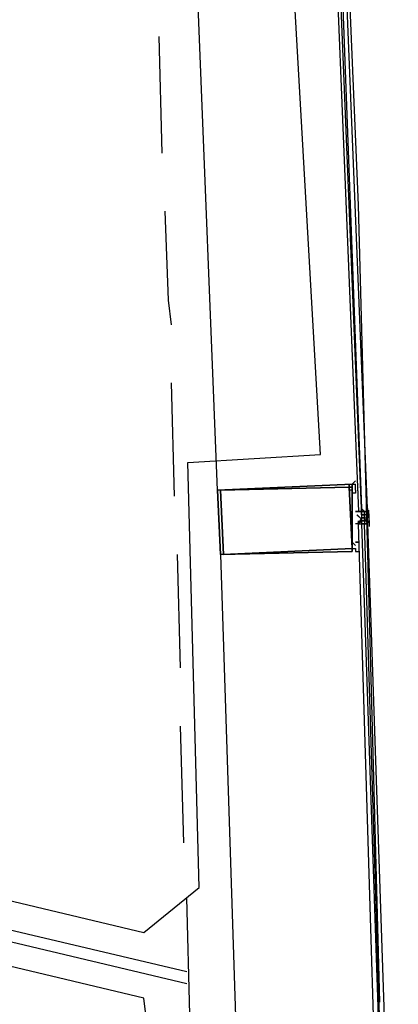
# Model space of a CAD drawing. Header units: feet. Extents: x -79 to 198, y -22 to 181.
# Tile 173 of 203: x 136.74 to 138.39, y 108.7 to 112.98. Entities that reach past the tile are written whole.
import ezdxf

# ---------------------------------------------------------------- set-up
doc = ezdxf.new("R2010")
doc.units = ezdxf.units.FT
for name, color, linetype in [('A-AREA-COMUN', 252, 'CONTINUOUS'), ('A-AREA-UNIDAD', 30, 'CONTINUOUS'), ('A-LINEA', 7, 'CONTINUOUS')]:
    doc.layers.add(name, color=color, linetype=linetype)

msp = doc.modelspace()

# ---------------------------------------------------------------- linework, layer by layer
at = {"layer": 'A-AREA-COMUN'}
msp.add_lwpolyline([(135.168, 97.7778), (136.32, 99.5378), (136.32, 100.0889), (136.64, 100.1778), (137.632, 102.8978), (138.16, 106.4889), (137.568, 106.5778), (137.568, 108.0533), (137.36, 108.0889), (137.28, 108.7289), (136.08, 109.0133), (135.392, 106.2044), (134.4, 106.1689), (121.52, 109.2089), (119.808, 101.9378), (114.24, 102.0089)], dxfattribs=at)
at = {"layer": 'A-AREA-UNIDAD'}
msp.add_lwpolyline([(114.688, 102.2578), (119.6, 102.1689), (119.712, 103.4844), (121.888, 112.4444), (123.04, 112.4089), (137.28, 109.0133), (137.52, 109.2089), (137.472, 111.0578), (138.048, 111.0933), (137.36, 123.1644), (136.128, 134.3822)], dxfattribs=at)
at = {"layer": 'A-LINEA'}
for p, q in [((137.6, 110.9378), (137.4533, 114.6444)), ((137.36, 112.4044), (137.3467, 112.9111)), ((122.0133, 112.4978), (137.4667, 108.8444)), ((137.4667, 108.7911), (122.0533, 112.4444)), ((137.4133, 110.9111), (137.4, 111.4044)), ((138.2, 110.9511), (138.2, 110.9644)), ((138.2, 110.9511), (138.2, 110.9644)), ((138.2, 110.9378), (138.2, 110.9511)), ((138.2, 110.9378), (138.2, 110.9511)), ((138.2133, 110.9644), (138.2133, 110.9644)), ((138.2133, 110.9644), (138.2133, 110.9644)), ((138.2133, 110.9511), (138.2133, 110.9511)), ((138.2133, 110.9511), (138.2133, 110.9511)), ((138.2133, 110.9378), (138.2133, 110.9378)), ((138.2133, 110.9378), (138.2133, 110.9378)), ((138.2, 110.8444), (138.2, 110.8444)), ((138.2, 110.8444), (138.2, 110.8444)), ((138.2133, 110.8444), (138.2133, 110.8444)), ((138.2133, 110.8444), (138.2133, 110.8444)), ((138.2133, 110.8444), (138.2133, 110.8444)), ((138.2133, 110.8444), (138.2267, 110.8444)), ((138.2133, 110.8444), (138.2133, 110.8444)), ((138.2133, 110.8444), (138.2133, 110.8444)), ((138.2133, 110.8444), (138.2133, 110.8444)), ((138.2133, 110.8444), (138.2133, 110.8444)), ((138.2133, 110.8444), (138.2133, 110.8444)), ((138.2133, 110.8444), (138.2133, 110.8444)), ((138.2133, 110.8444), (138.2267, 110.8444)), ((138.2133, 110.8444), (138.2267, 110.8444)), ((138.2133, 110.8444), (138.2133, 110.8444)), ((138.2133, 110.8444), (138.2133, 110.8444)), ((138.2133, 110.8444), (138.2133, 110.8444)), ((138.2133, 110.8444), (138.2133, 110.8444)), ((138.2133, 110.8444), (138.2133, 110.8444)), ((138.2133, 110.8444), (138.2133, 110.8444)), ((138.2133, 110.8444), (138.2133, 110.8444)), ((138.2133, 110.8444), (138.2133, 110.8444)), ((138.2267, 110.8578), (138.2267, 110.8444)), ((138.2267, 110.8444), (138.2267, 110.8444)), ((138.2267, 110.8444), (138.2267, 110.8444)), ((138.2267, 110.8444), (138.2267, 110.8444)), ((138.2267, 110.8444), (138.2267, 110.8444)), ((138.2267, 110.8444), (138.24, 110.8444)), ((138.2267, 110.8444), (138.2267, 110.8311)), ((138.2267, 110.8444), (138.2267, 110.8444)), ((138.2267, 110.8444), (138.2267, 110.8444)), ((138.2267, 110.8444), (138.2267, 110.8444)), ((138.2267, 110.8444), (138.2267, 110.8444)), ((138.2267, 110.8444), (138.2267, 110.8444)), ((138.2267, 110.8444), (138.2267, 110.8444)), ((138.2267, 110.8444), (138.2267, 110.8444)), ((138.2267, 110.8444), (138.2267, 110.8444)), ((138.2267, 110.8444), (138.2267, 110.8444)), ((138.24, 110.8444), (138.2267, 110.8444)), ((138.2267, 110.8444), (138.2267, 110.8444)), ((138.2267, 110.8444), (138.2267, 110.8444)), ((138.2267, 110.8444), (138.2267, 110.8444)), ((138.24, 110.8444), (138.2267, 110.8444)), ((138.2267, 110.8444), (138.2267, 110.8444)), ((138.2267, 110.8444), (138.2267, 110.8444)), ((138.2267, 110.8444), (138.2267, 110.8444)), ((138.2267, 110.8444), (138.2267, 110.8311)), ((138.2267, 110.8444), (138.2267, 110.8444)), ((138.2267, 110.8311), (138.2267, 110.8444)), ((138.2267, 110.8444), (138.2267, 110.8444)), ((138.2267, 110.8444), (138.2267, 110.8444)), ((138.2267, 110.8444), (138.2267, 110.8444)), ((138.2267, 110.8444), (138.2267, 110.8444)), ((138.2267, 110.8444), (138.2267, 110.8444)), ((138.2267, 110.8444), (138.2267, 110.8444)), ((138.2267, 110.8444), (138.2267, 110.8444)), ((138.2267, 110.8444), (138.2267, 110.8444)), ((138.2267, 110.8444), (138.2267, 110.8444)), ((138.2267, 110.8444), (138.2267, 110.8444)), ((138.2267, 110.8444), (138.2267, 110.8444)), ((138.2267, 110.8444), (138.2267, 110.8444)), ((138.2267, 110.8444), (138.2267, 110.8444)), ((138.24, 110.8444), (138.24, 110.8444)), ((138.24, 110.8444), (138.24, 110.8444)), ((138.24, 110.8444), (138.24, 110.8444)), ((138.24, 110.8444), (138.24, 110.8444)), ((138.24, 110.8444), (138.24, 110.8444)), ((138.24, 110.8444), (138.24, 110.8444)), ((138.24, 110.8444), (138.24, 110.8444)), ((138.24, 110.8444), (138.24, 110.8444)), ((138.24, 110.8444), (138.24, 110.8311)), ((138.24, 110.8444), (138.24, 110.8444)), ((138.24, 110.8444), (138.24, 110.8444)), ((138.24, 110.8444), (138.24, 110.8311)), ((138.24, 110.8444), (138.24, 110.8444)), ((138.24, 110.8444), (138.24, 110.8444)), ((138.24, 110.8444), (138.24, 110.8444)), ((138.24, 110.8444), (138.24, 110.8444)), ((138.24, 110.8444), (138.24, 110.8444)), ((138.24, 110.8444), (138.24, 110.8311)), ((138.24, 110.8444), (138.24, 110.8444)), ((138.24, 110.8444), (138.24, 110.8444)), ((138.24, 110.8444), (138.24, 110.8444)), ((138.24, 110.8444), (138.24, 110.8444)), ((138.24, 110.8444), (138.2533, 110.8444)), ((138.24, 110.8444), (138.24, 110.8444)), ((138.24, 110.8444), (138.24, 110.8444)), ((138.24, 110.8444), (138.24, 110.8444)), ((138.24, 110.8444), (138.24, 110.8444)), ((138.24, 110.8444), (138.24, 110.8444)), ((138.24, 110.8444), (138.24, 110.8444)), ((138.24, 110.8444), (138.24, 110.8444)), ((138.24, 110.8444), (138.24, 110.8444)), ((138.24, 110.8444), (138.24, 110.8444)), ((138.24, 110.8444), (138.24, 110.8444)), ((138.24, 110.8444), (138.24, 110.8444)), ((138.24, 110.8444), (138.24, 110.8444)), ((138.24, 110.8444), (138.24, 110.8444)), ((138.24, 110.8444), (138.24, 110.8444)), ((138.24, 110.8444), (138.24, 110.8444)), ((138.24, 110.8444), (138.24, 110.8444)), ((138.24, 110.8444), (138.24, 110.8444)), ((138.24, 110.8444), (138.24, 110.8444)), ((138.24, 110.8444), (138.24, 110.8444)), ((138.24, 110.8444), (138.24, 110.8444)), ((138.24, 110.8444), (138.24, 110.8444)), ((138.24, 110.8444), (138.24, 110.8444)), ((138.24, 110.8444), (138.24, 110.8444)), ((138.24, 110.8444), (138.24, 110.8444)), ((138.24, 110.8311), (138.24, 110.8444)), ((138.24, 110.8444), (138.24, 110.8444)), ((138.2533, 110.8444), (138.24, 110.8444)), ((138.24, 110.8444), (138.24, 110.8444)), ((138.2533, 110.8444), (138.24, 110.8444)), ((138.24, 110.8444), (138.24, 110.8444)), ((138.2533, 110.8444), (138.2533, 110.8444)), ((138.2533, 110.8444), (138.2533, 110.8444)), ((138.2533, 110.8444), (138.2533, 110.8444)), ((138.2533, 110.8444), (138.2533, 110.8444)), ((138.2533, 110.8444), (138.2533, 110.8444)), ((138.2533, 110.8444), (138.2533, 110.8444)), ((138.2533, 110.8444), (138.2533, 110.8444)), ((138.2533, 110.8444), (138.2533, 110.8444)), ((138.2533, 110.8311), (138.2533, 110.8444)), ((138.2533, 110.8444), (138.2533, 110.8444)), ((138.2533, 110.8444), (138.2533, 110.8444)), ((138.2533, 110.8444), (138.2533, 110.8444)), ((138.2533, 110.8444), (138.2533, 110.8444)), ((138.2533, 110.8444), (138.2533, 110.8444)), ((138.2533, 110.8444), (138.2533, 110.8444)), ((138.2533, 110.8444), (138.2533, 110.8311)), ((138.2533, 110.8444), (138.2533, 110.8444)), ((138.2533, 110.8444), (138.2533, 110.8444)), ((138.2533, 110.8444), (138.2533, 110.8444)), ((138.2572, 110.8502), (138.2595, 110.7922)), ((138.2133, 110.8044), (138.2133, 110.8044)), ((138.2133, 110.8044), (138.2133, 110.8044)), ((138.2133, 110.7911), (138.2133, 110.8044)), ((138.2133, 110.7911), (138.2133, 110.8044)), ((138.2267, 110.8311), (138.2267, 110.8311)), ((138.2267, 110.8311), (138.2267, 110.8178)), ((138.2267, 110.8311), (138.2267, 110.8311)), ((138.2267, 110.8311), (138.2267, 110.8311)), ((138.2267, 110.8311), (138.2267, 110.8311)), ((138.2267, 110.8311), (138.2267, 110.8311)), ((138.2267, 110.8311), (138.2267, 110.8311)), ((138.2267, 110.8311), (138.2267, 110.8311)), ((138.2267, 110.8311), (138.2267, 110.8311)), ((138.2267, 110.8311), (138.2267, 110.8311)), ((138.2267, 110.8311), (138.24, 110.8311)), ((138.2267, 110.8311), (138.2267, 110.8311)), ((138.2267, 110.8311), (138.2267, 110.8311)), ((138.2267, 110.8311), (138.2267, 110.8311)), ((138.2267, 110.8311), (138.2267, 110.8311)), ((138.2267, 110.8311), (138.2267, 110.8311)), ((138.2267, 110.8311), (138.2267, 110.8311)), ((138.2267, 110.8311), (138.2267, 110.8311)), ((138.2267, 110.8311), (138.2267, 110.8311)), ((138.2267, 110.8311), (138.2267, 110.8311)), ((138.2267, 110.8311), (138.2267, 110.8311)), ((138.2267, 110.8311), (138.2267, 110.8311)), ((138.2267, 110.8311), (138.2267, 110.8311)), ((138.2267, 110.8311), (138.2267, 110.8311)), ((138.2267, 110.8311), (138.24, 110.8311)), ((138.2267, 110.8311), (138.2267, 110.8311)), ((138.2267, 110.8311), (138.2267, 110.8311)), ((138.2267, 110.8311), (138.2267, 110.8311)), ((138.2267, 110.8311), (138.2267, 110.8311)), ((138.2267, 110.8311), (138.2267, 110.8311)), ((138.2267, 110.8311), (138.2267, 110.8311)), ((138.2267, 110.8311), (138.2267, 110.8311)), ((138.2267, 110.8311), (138.2267, 110.8311)), ((138.2267, 110.8311), (138.2267, 110.8311)), ((138.2267, 110.8311), (138.2267, 110.8311)), ((138.2267, 110.8311), (138.2267, 110.8311)), ((138.2267, 110.8311), (138.2267, 110.8311)), ((138.2267, 110.8311), (138.2267, 110.8311)), ((138.24, 110.8311), (138.2267, 110.8311)), ((138.2267, 110.8311), (138.2267, 110.8311)), ((138.2267, 110.8311), (138.2267, 110.8311)), ((138.24, 110.8311), (138.2267, 110.8311)), ((138.2267, 110.8311), (138.2267, 110.8311)), ((138.2267, 110.8311), (138.2267, 110.8311)), ((138.2267, 110.8311), (138.2267, 110.8311)), ((138.2267, 110.8311), (138.2267, 110.8311)), ((138.2267, 110.8178), (138.2267, 110.8178)), ((138.2267, 110.8178), (138.2267, 110.8178)), ((138.2267, 110.8178), (138.2267, 110.8178)), ((138.2267, 110.8178), (138.2267, 110.8178)), ((138.2267, 110.8178), (138.2267, 110.8178)), ((138.2267, 110.8178), (138.2267, 110.8044)), ((138.2267, 110.8178), (138.2267, 110.8178)), ((138.2267, 110.8178), (138.2267, 110.8178)), ((138.2267, 110.8178), (138.2267, 110.8178)), ((138.2267, 110.8178), (138.2267, 110.8178)), ((138.2267, 110.8178), (138.2267, 110.8178)), ((138.2267, 110.8178), (138.2267, 110.8178)), ((138.2267, 110.8178), (138.24, 110.8178)), ((138.2267, 110.8178), (138.2267, 110.8178)), ((138.2267, 110.8178), (138.24, 110.8178)), ((138.24, 110.8178), (138.2267, 110.8178)), ((138.2267, 110.8044), (138.2267, 110.8178)), ((138.2267, 110.8044), (138.2267, 110.8178)), ((138.2267, 110.8178), (138.2267, 110.8178)), ((138.2267, 110.8178), (138.2267, 110.8178)), ((138.2267, 110.8178), (138.2267, 110.8178)), ((138.2267, 110.8178), (138.2267, 110.8178)), ((138.2267, 110.8178), (138.2267, 110.8178)), ((138.2267, 110.8178), (138.2267, 110.8178)), ((138.2267, 110.8178), (138.2267, 110.8178)), ((138.2267, 110.8178), (138.2267, 110.8178)), ((138.2267, 110.8178), (138.2267, 110.8178)), ((138.24, 110.8178), (138.2267, 110.8178)), ((138.2267, 110.8178), (138.2267, 110.8178)), ((138.2267, 110.8178), (138.2267, 110.8178)), ((138.2267, 110.8178), (138.2267, 110.8178)), ((138.24, 110.8178), (138.2267, 110.8178)), ((138.2267, 110.8178), (138.24, 110.8178)), ((138.2267, 110.8178), (138.2267, 110.8044)), ((138.2267, 110.8178), (138.2267, 110.8044)), ((138.2267, 110.8044), (138.2267, 110.8044)), ((138.2267, 110.8044), (138.2267, 110.8044)), ((138.2267, 110.8044), (138.2267, 110.8044)), ((138.2267, 110.8044), (138.2267, 110.8044)), ((138.2267, 110.8044), (138.2267, 110.8044)), ((138.2267, 110.8044), (138.2267, 110.8044)), ((138.2267, 110.8044), (138.2267, 110.7911)), ((138.2267, 110.8044), (138.2267, 110.8044)), ((138.2267, 110.8044), (138.2267, 110.8044)), ((138.2267, 110.8044), (138.2267, 110.8044)), ((138.2267, 110.8044), (138.2267, 110.8044)), ((138.2267, 110.8044), (138.2267, 110.7911)), ((138.2267, 110.8044), (138.2267, 110.8044)), ((138.2267, 110.8044), (138.2267, 110.8044)), ((138.2267, 110.8044), (138.2267, 110.8044)), ((138.2267, 110.8044), (138.2267, 110.8044)), ((138.2267, 110.8044), (138.2267, 110.8044)), ((138.2267, 110.8044), (138.2267, 110.8044)), ((138.2267, 110.8044), (138.2267, 110.8044)), ((138.2267, 110.8044), (138.2267, 110.8044)), ((138.2267, 110.7911), (138.2267, 110.8044)), ((138.2267, 110.8044), (138.2267, 110.8044)), ((138.2267, 110.8044), (138.24, 110.8044)), ((138.2267, 110.8044), (138.2267, 110.8044)), ((138.2267, 110.8044), (138.2267, 110.8044)), ((138.2267, 110.8044), (138.2267, 110.8044)), ((138.2267, 110.8044), (138.24, 110.8044)), ((138.2267, 110.8044), (138.2267, 110.8044)), ((138.2267, 110.8044), (138.2267, 110.8044)), ((138.2267, 110.8044), (138.2267, 110.8044)), ((138.2267, 110.8044), (138.2267, 110.8044)), ((138.2267, 110.8044), (138.2267, 110.8044)), ((138.2267, 110.8044), (138.2267, 110.8044)), ((138.2267, 110.8044), (138.2267, 110.8044)), ((138.2267, 110.8044), (138.2267, 110.8044)), ((138.2267, 110.8044), (138.2267, 110.8044)), ((138.2267, 110.8044), (138.2267, 110.8044)), ((138.2267, 110.8044), (138.2267, 110.8044)), ((138.2267, 110.8044), (138.2267, 110.8044)), ((138.2267, 110.8044), (138.2267, 110.8044)), ((138.2267, 110.8044), (138.2267, 110.8044)), ((138.2267, 110.8044), (138.2267, 110.8044)), ((138.24, 110.8311), (138.24, 110.8311)), ((138.24, 110.8311), (138.24, 110.8311)), ((138.24, 110.8311), (138.24, 110.8178)), ((138.24, 110.8311), (138.24, 110.8311)), ((138.24, 110.8311), (138.24, 110.8311)), ((138.24, 110.8311), (138.24, 110.8311)), ((138.24, 110.8311), (138.24, 110.8311)), ((138.24, 110.8311), (138.24, 110.8311)), ((138.24, 110.8311), (138.24, 110.8311)), ((138.24, 110.8311), (138.24, 110.8311)), ((138.24, 110.8311), (138.24, 110.8311)), ((138.24, 110.8311), (138.24, 110.8311)), ((138.24, 110.8311), (138.24, 110.8311)), ((138.24, 110.8311), (138.24, 110.8311)), ((138.2533, 110.8311), (138.24, 110.8311)), ((138.24, 110.8311), (138.24, 110.8311)), ((138.24, 110.8311), (138.24, 110.8311)), ((138.24, 110.8311), (138.24, 110.8311)), ((138.24, 110.8311), (138.24, 110.8311)), ((138.24, 110.8311), (138.24, 110.8311)), ((138.24, 110.8311), (138.24, 110.8311)), ((138.2533, 110.8311), (138.24, 110.8311)), ((138.24, 110.8311), (138.24, 110.8311)), ((138.24, 110.8311), (138.24, 110.8311)), ((138.24, 110.8311), (138.24, 110.8311)), ((138.24, 110.8178), (138.24, 110.8311)), ((138.24, 110.8311), (138.24, 110.8311)), ((138.24, 110.8311), (138.24, 110.8311)), ((138.24, 110.8178), (138.24, 110.8311)), ((138.24, 110.8311), (138.24, 110.8311)), ((138.24, 110.8311), (138.24, 110.8311)), ((138.24, 110.8311), (138.24, 110.8311)), ((138.24, 110.8311), (138.24, 110.8311)), ((138.24, 110.8311), (138.24, 110.8311)), ((138.24, 110.8311), (138.24, 110.8311)), ((138.24, 110.8311), (138.24, 110.8311)), ((138.24, 110.8311), (138.24, 110.8311)), ((138.24, 110.8311), (138.24, 110.8311)), ((138.24, 110.8311), (138.24, 110.8311)), ((138.24, 110.8311), (138.24, 110.8311)), ((138.24, 110.8178), (138.24, 110.8311)), ((138.24, 110.8311), (138.24, 110.8311)), ((138.24, 110.8311), (138.24, 110.8311)), ((138.24, 110.8311), (138.24, 110.8311)), ((138.24, 110.8178), (138.24, 110.8311)), ((138.24, 110.8311), (138.24, 110.8311)), ((138.24, 110.8178), (138.24, 110.8311)), ((138.24, 110.8311), (138.24, 110.8311)), ((138.24, 110.8311), (138.24, 110.8311)), ((138.24, 110.8311), (138.24, 110.8311)), ((138.24, 110.8311), (138.24, 110.8311)), ((138.24, 110.8311), (138.24, 110.8311)), ((138.24, 110.8311), (138.24, 110.8311)), ((138.24, 110.8311), (138.24, 110.8311)), ((138.24, 110.8311), (138.24, 110.8311)), ((138.24, 110.8311), (138.24, 110.8311)), ((138.24, 110.8311), (138.24, 110.8311)), ((138.24, 110.8311), (138.24, 110.8311)), ((138.24, 110.8311), (138.24, 110.8311)), ((138.24, 110.8178), (138.24, 110.8178)), ((138.24, 110.8178), (138.24, 110.8178)), ((138.24, 110.8178), (138.24, 110.8178)), ((138.24, 110.8178), (138.2533, 110.8178)), ((138.24, 110.8178), (138.24, 110.8178)), ((138.24, 110.8178), (138.24, 110.8178)), ((138.24, 110.8178), (138.24, 110.8178)), ((138.24, 110.8178), (138.24, 110.8178)), ((138.24, 110.8178), (138.24, 110.8178)), ((138.24, 110.8178), (138.24, 110.8178)), ((138.24, 110.8178), (138.24, 110.8178)), ((138.24, 110.8178), (138.24, 110.8178)), ((138.24, 110.8178), (138.24, 110.8178)), ((138.24, 110.8178), (138.24, 110.8178)), ((138.24, 110.8178), (138.24, 110.8178)), ((138.24, 110.8178), (138.24, 110.8178)), ((138.24, 110.8178), (138.24, 110.8178)), ((138.24, 110.8178), (138.24, 110.8178)), ((138.24, 110.8178), (138.24, 110.8178)), ((138.24, 110.8178), (138.24, 110.8178)), ((138.24, 110.8178), (138.24, 110.8178)), ((138.24, 110.8178), (138.24, 110.8178)), ((138.24, 110.8178), (138.24, 110.8178)), ((138.24, 110.8178), (138.24, 110.8178)), ((138.24, 110.8178), (138.2533, 110.8178)), ((138.24, 110.8178), (138.24, 110.8178)), ((138.24, 110.8178), (138.24, 110.8178)), ((138.24, 110.8178), (138.24, 110.8178)), ((138.24, 110.8178), (138.24, 110.8178)), ((138.24, 110.8178), (138.24, 110.8178)), ((138.24, 110.8044), (138.24, 110.8178)), ((138.24, 110.8178), (138.24, 110.8178)), ((138.24, 110.8178), (138.24, 110.8178)), ((138.24, 110.8178), (138.24, 110.8178)), ((138.24, 110.8178), (138.24, 110.8178)), ((138.24, 110.8178), (138.24, 110.8178)), ((138.24, 110.8178), (138.24, 110.8178)), ((138.24, 110.8178), (138.24, 110.8178)), ((138.24, 110.8178), (138.24, 110.8178)), ((138.24, 110.8178), (138.24, 110.8178)), ((138.24, 110.8178), (138.24, 110.8178)), ((138.24, 110.8178), (138.24, 110.8178)), ((138.24, 110.8178), (138.24, 110.8178)), ((138.24, 110.8178), (138.24, 110.8178)), ((138.24, 110.8178), (138.24, 110.8178)), ((138.24, 110.8178), (138.24, 110.8178)), ((138.24, 110.8178), (138.2533, 110.8178)), ((138.24, 110.8178), (138.24, 110.8178)), ((138.24, 110.8178), (138.24, 110.8178)), ((138.24, 110.8178), (138.24, 110.8178)), ((138.24, 110.8178), (138.24, 110.8178)), ((138.24, 110.8044), (138.24, 110.8044)), ((138.24, 110.8044), (138.24, 110.8044)), ((138.24, 110.8044), (138.24, 110.8044)), ((138.24, 110.8044), (138.2533, 110.8044)), ((138.24, 110.8044), (138.24, 110.8044)), ((138.24, 110.8044), (138.24, 110.8044)), ((138.24, 110.8044), (138.24, 110.8044)), ((138.24, 110.8044), (138.24, 110.8044)), ((138.24, 110.8044), (138.24, 110.8044)), ((138.24, 110.8044), (138.24, 110.8044)), ((138.24, 110.8044), (138.24, 110.8044)), ((138.24, 110.8044), (138.24, 110.7911)), ((138.24, 110.8044), (138.24, 110.8044)), ((138.24, 110.8044), (138.24, 110.8044)), ((138.24, 110.8044), (138.2533, 110.8044)), ((138.24, 110.8044), (138.24, 110.8044)), ((138.24, 110.8044), (138.24, 110.8044)), ((138.24, 110.8044), (138.24, 110.8044)), ((138.24, 110.8044), (138.24, 110.8044)), ((138.24, 110.8044), (138.24, 110.8044)), ((138.24, 110.8044), (138.24, 110.8044)), ((138.24, 110.8044), (138.24, 110.8044)), ((138.24, 110.8044), (138.24, 110.8044)), ((138.24, 110.8044), (138.24, 110.8044)), ((138.2533, 110.8044), (138.24, 110.8044)), ((138.24, 110.8044), (138.24, 110.8044)), ((138.24, 110.8044), (138.24, 110.8044)), ((138.24, 110.8044), (138.24, 110.8044)), ((138.24, 110.8044), (138.24, 110.8044)), ((138.24, 110.8044), (138.24, 110.8044)), ((138.24, 110.8044), (138.24, 110.8044)), ((138.24, 110.8044), (138.24, 110.8044)), ((138.24, 110.8044), (138.24, 110.8044)), ((138.24, 110.8044), (138.24, 110.8044)), ((138.24, 110.8044), (138.24, 110.8044)), ((138.24, 110.8044), (138.2533, 110.8044)), ((138.24, 110.8044), (138.24, 110.8044)), ((138.24, 110.8044), (138.24, 110.8044)), ((138.24, 110.8044), (138.24, 110.8044)), ((138.24, 110.8044), (138.24, 110.8044)), ((138.24, 110.8044), (138.24, 110.8044)), ((138.24, 110.8044), (138.24, 110.8044)), ((138.24, 110.8044), (138.24, 110.8044)), ((138.24, 110.8044), (138.24, 110.8044)), ((138.24, 110.8044), (138.24, 110.8044)), ((138.24, 110.8044), (138.24, 110.8044)), ((138.24, 110.8044), (138.24, 110.8044)), ((138.24, 110.8044), (138.24, 110.8044)), ((138.24, 110.8044), (138.24, 110.8044)), ((138.24, 110.8044), (138.24, 110.8044)), ((138.24, 110.8044), (138.24, 110.8044)), ((138.2533, 110.8044), (138.24, 110.8044)), ((138.24, 110.8044), (138.24, 110.8044)), ((138.24, 110.8044), (138.24, 110.8044)), ((138.24, 110.8044), (138.24, 110.8044)), ((138.2533, 110.8044), (138.24, 110.8044)), ((138.2533, 110.8044), (138.24, 110.8044)), ((138.24, 110.8044), (138.24, 110.8044)), ((138.24, 110.8044), (138.24, 110.8044)), ((138.24, 110.8044), (138.24, 110.8044)), ((138.24, 110.8044), (138.24, 110.7911)), ((138.24, 110.8044), (138.24, 110.8044)), ((138.24, 110.8044), (138.24, 110.7911)), ((138.2533, 110.8311), (138.2533, 110.8311)), ((138.2533, 110.8311), (138.2533, 110.8178)), ((138.2533, 110.8311), (138.2533, 110.8311)), ((138.2533, 110.8311), (138.2533, 110.8311)), ((138.2533, 110.8311), (138.2533, 110.8311)), ((138.2533, 110.8311), (138.2533, 110.8311)), ((138.2533, 110.8311), (138.2533, 110.8311)), ((138.2533, 110.8311), (138.2533, 110.8311)), ((138.2533, 110.8311), (138.2533, 110.8311)), ((138.2533, 110.8311), (138.2533, 110.8311)), ((138.2533, 110.8311), (138.2533, 110.8311)), ((138.2533, 110.8311), (138.2533, 110.8311)), ((138.2533, 110.8311), (138.2533, 110.8311)), ((138.2533, 110.8178), (138.2533, 110.8178)), ((138.2533, 110.8178), (138.2533, 110.8178)), ((138.2533, 110.8178), (138.2533, 110.8178)), ((138.2533, 110.8178), (138.2533, 110.8178)), ((138.2533, 110.8178), (138.2533, 110.8178)), ((138.2533, 110.8178), (138.2533, 110.8178)), ((138.2533, 110.8178), (138.2533, 110.8178)), ((138.2533, 110.8178), (138.2533, 110.8178)), ((138.2533, 110.8178), (138.2533, 110.8178)), ((138.2533, 110.8178), (138.2533, 110.8178)), ((138.2533, 110.8178), (138.2533, 110.8178)), ((138.2533, 110.8178), (138.2533, 110.8178)), ((138.2533, 110.8044), (138.2533, 110.8178)), ((138.2533, 110.8178), (138.2533, 110.8178)), ((138.2533, 110.8178), (138.2533, 110.8178)), ((138.2533, 110.8178), (138.2533, 110.8178)), ((138.2533, 110.8178), (138.2533, 110.8178)), ((138.2533, 110.8178), (138.2533, 110.8178)), ((138.2533, 110.8044), (138.2533, 110.8044)), ((138.2533, 110.8044), (138.2533, 110.8044)), ((138.2533, 110.8044), (138.2533, 110.8044)), ((138.2533, 110.8044), (138.2533, 110.8044)), ((138.2533, 110.8044), (138.2533, 110.8044)), ((138.2533, 110.8044), (138.2533, 110.8044)), ((138.2533, 110.8044), (138.2533, 110.8044)), ((138.2533, 110.8044), (138.2533, 110.8044)), ((138.2533, 110.8044), (138.2533, 110.8044)), ((138.2533, 110.8044), (138.2533, 110.8044)), ((138.2533, 110.8044), (138.2533, 110.8044)), ((138.2533, 110.8044), (138.2533, 110.8044)), ((138.2533, 110.8044), (138.2533, 110.8044)), ((138.2533, 110.8044), (138.2533, 110.8044)), ((138.2533, 110.8044), (138.2533, 110.8044)), ((138.2533, 110.7911), (138.2533, 110.8044)), ((138.2533, 110.8044), (138.2533, 110.8044)), ((138.2533, 110.8044), (138.2533, 110.8044)), ((138.2533, 110.8044), (138.2533, 110.8044)), ((138.2533, 110.8044), (138.2533, 110.8044)), ((138.2533, 110.8044), (138.2533, 110.8044)), ((138.2533, 110.8044), (138.2533, 110.8044)), ((138.2533, 110.8044), (138.2533, 110.8044)), ((138.2533, 110.8044), (138.2533, 110.8044)), ((138.2533, 110.7911), (138.2533, 110.8044)), ((138.2533, 110.8044), (138.2533, 110.8044)), ((138.2533, 110.8044), (138.2533, 110.8044)), ((138.2533, 110.8044), (138.2533, 110.8044)), ((138.2533, 110.8044), (138.2533, 110.8044)), ((138.2533, 110.8044), (138.2533, 110.8044)), ((138.2533, 110.8044), (138.2533, 110.8044)), ((138.2533, 110.8044), (138.2533, 110.8044)), ((138.2574, 110.8374), (138.2593, 110.7795)), ((138.2133, 110.7911), (138.2133, 110.7911)), ((138.2133, 110.7911), (138.2133, 110.7911)), ((138.2133, 110.7911), (138.2133, 110.7911)), ((138.2133, 110.7911), (138.2267, 110.7911)), ((138.2133, 110.7911), (138.2133, 110.7911)), ((138.2133, 110.7911), (138.2133, 110.7911)), ((138.2133, 110.7911), (138.2133, 110.7911)), ((138.2133, 110.7911), (138.2133, 110.7911)), ((138.2133, 110.7911), (138.2133, 110.7911)), ((138.2133, 110.7911), (138.2267, 110.7911)), ((138.2133, 110.7911), (138.2133, 110.7911)), ((138.2133, 110.7911), (138.2133, 110.7911)), ((138.2133, 110.7911), (138.2267, 110.7911)), ((138.2133, 110.7911), (138.2133, 110.7911)), ((138.2133, 110.7911), (138.2133, 110.7911)), ((138.24, 110.7911), (138.2267, 110.7911)), ((138.2267, 110.7911), (138.2267, 110.7911)), ((138.2267, 110.7911), (138.2267, 110.7911)), ((138.2267, 110.7911), (138.2267, 110.7911)), ((138.2267, 110.7911), (138.2267, 110.7911)), ((138.2267, 110.7911), (138.2267, 110.7911)), ((138.2267, 110.7911), (138.2267, 110.7911)), ((138.2267, 110.7911), (138.2267, 110.7911)), ((138.2267, 110.7911), (138.2267, 110.7911)), ((138.2267, 110.7911), (138.2267, 110.7911)), ((138.2267, 110.7911), (138.2267, 110.7911)), ((138.2267, 110.7911), (138.2267, 110.7911)), ((138.2267, 110.7911), (138.2267, 110.7911)), ((138.24, 110.7911), (138.2267, 110.7911)), ((138.2267, 110.7911), (138.2267, 110.7911)), ((138.2267, 110.7911), (138.2267, 110.7911)), ((138.24, 110.7911), (138.2267, 110.7911)), ((138.24, 110.7911), (138.24, 110.7911)), ((138.24, 110.7911), (138.24, 110.7911)), ((138.24, 110.7911), (138.24, 110.7911)), ((138.24, 110.7911), (138.24, 110.7911)), ((138.24, 110.7911), (138.24, 110.7911)), ((138.24, 110.7911), (138.24, 110.7911)), ((138.24, 110.7911), (138.24, 110.7911)), ((138.2533, 110.7911), (138.24, 110.7911)), ((138.24, 110.7911), (138.24, 110.7911)), ((138.24, 110.7911), (138.24, 110.7911)), ((138.24, 110.7911), (138.24, 110.7911)), ((138.24, 110.7911), (138.24, 110.7911)), ((138.24, 110.7911), (138.24, 110.7911)), ((138.24, 110.7911), (138.24, 110.7911)), ((138.2533, 110.7911), (138.2533, 110.7911)), ((138.2533, 110.7911), (138.2533, 110.7911)), ((138.2, 110.6978), (138.1867, 110.7111)), ((138.2133, 110.6978), (138.2133, 110.6978)), ((138.2133, 110.6978), (138.2133, 110.6978)), ((137.44, 110.1644), (137.4267, 110.6578)), ((137.6133, 110.6578), (137.7333, 106.9511)), ((137.4533, 109.4044), (137.44, 109.9111))]:
    msp.add_line(p, q, dxfattribs=at)
for points in [[(138.3067, 108.7111), (138.2133, 112.1778), (138.0667, 115.6578), (137.8533, 119.1244), (137.6, 122.5911), (137.28, 126.0578), (136.9067, 129.5244), (136.48, 132.9778), (136, 136.4178), (135.4667, 139.8578), (134.88, 143.2844)], [(138.2267, 110.8444), (138.2267, 110.8578), (138.0667, 114.7911), (138.0533, 114.7911), (138.2133, 110.8444), (138.2267, 110.8444)], [(138.2533, 110.8578), (138.0933, 114.7911), (138.08, 114.7911), (138.2267, 110.8578), (138.24, 110.8444), (138.2533, 110.8444), (138.2533, 110.8578)], [(137.4, 111.6578), (137.3867, 111.7644), (137.3733, 112.1511)], [(138.2, 110.9244), (138.1867, 110.9244), (138.1867, 110.9244), (138.1867, 110.9511), (138.1867, 110.9511), (138.1733, 110.9511), (138.1733, 110.9378), (138.1733, 110.9378), (138.1733, 110.9511), (138.1733, 110.9511), (138.1733, 110.9644), (138.1733, 110.9644), (138.1733, 110.9511), (138.1867, 110.9511), (138.1867, 110.9511), (138.1867, 110.9644), (138.1867, 110.9644), (138.2, 110.9778), (138.2, 110.9778)], [(137.6133, 110.6578), (137.6, 110.9378), (138.1867, 110.9644), (138.1867, 110.6711), (137.6133, 110.6578)], [(137.6, 110.9378), (137.6133, 110.6578), (138.1867, 110.6711), (138.1867, 110.9644), (137.6, 110.9378)], [(137.6267, 110.6578), (137.6133, 110.9378), (138.1733, 110.9511), (138.1867, 110.6844), (137.6267, 110.6578)], [(137.6133, 110.9378), (137.6267, 110.6578), (138.1867, 110.6844), (138.1733, 110.9511), (137.6133, 110.9378)], [(138.2, 110.9378), (138.2, 110.9244), (138.2, 110.9244), (138.1867, 110.9244), (138.1867, 110.9244), (138.1867, 110.9378), (138.1867, 110.9378), (138.1733, 110.9378), (138.1733, 110.9378), (138.1733, 110.9378), (138.1733, 110.9511), (138.1733, 110.9511), (138.1733, 110.9511), (138.1733, 110.9511), (138.1733, 110.9511), (138.1867, 110.9511), (138.1867, 110.9511), (138.1867, 110.9644), (138.1867, 110.9644), (138.2, 110.9644), (138.2, 110.9644)], [(138.2, 110.9378), (138.2, 110.9378), (138.2, 110.9378)], [(138.2, 110.8444), (138.2133, 110.8444), (138.2267, 110.8444), (138.2267, 110.8578), (138.24, 110.8444), (138.2533, 110.8444), (138.2533, 110.8578)], [(138.2533, 110.8444), (138.24, 110.8444), (138.2267, 110.8444), (138.2133, 110.8444), (138.2, 110.8444)], [(138.2533, 110.8578), (138.2533, 110.8444), (138.24, 110.8444)], [(138.2533, 110.8044), (138.24, 110.8044), (138.24, 110.7911), (138.2267, 110.7911), (138.2267, 110.8044), (138.2133, 110.7911), (138.2, 110.7911)], [(138.2085, 110.7912), (138.2266, 110.8123), (138.2061, 110.8311)], [(138.2075, 110.7911), (138.2267, 110.8113), (138.2071, 110.8311)], [(138.24, 110.8311), (138.24, 110.8311), (138.2267, 110.8311)], [(138.24, 110.8178), (138.24, 110.8311), (138.2267, 110.8311)], [(138.2267, 110.8044), (138.2267, 110.8044), (138.24, 110.8044), (138.2533, 110.8178)], [(138.2267, 110.7911), (138.2267, 110.8044), (138.24, 110.8044)], [(138.24, 110.8044), (138.2267, 110.8044), (138.24, 110.8044)], [(138.24, 110.8044), (138.2533, 110.8044), (138.2533, 110.7911)], [(138.2267, 110.7911), (138.36, 106.8444), (138.3467, 106.8444), (138.3333, 106.8444), (138.2133, 110.7911), (138.2267, 110.7911)], [(138.2133, 110.7911), (138.2267, 110.7911), (138.24, 110.7911), (138.2533, 110.7911)], [(138.2533, 110.7911), (138.3867, 106.8444), (138.36, 106.8444), (138.24, 110.7911), (138.2533, 110.7911)], [(138.1867, 110.7111), (138.1867, 110.7111), (138.1867, 110.6978), (138.1867, 110.6978), (138.1867, 110.6978), (138.1867, 110.6978), (138.1867, 110.6978), (138.1867, 110.6844), (138.1867, 110.6844), (138.1867, 110.6844), (138.1867, 110.6844), (138.1867, 110.6844), (138.1867, 110.6844), (138.1867, 110.6844)], [(138.1867, 110.6978), (138.1867, 110.6978), (138.1867, 110.6978), (138.1867, 110.6978), (138.1867, 110.6978), (138.1867, 110.6978)], [(138.1867, 110.6978), (138.1867, 110.6978), (138.1867, 110.6978)], [(138.1867, 110.6844), (138.1867, 110.6844), (138.1867, 110.6844), (138.1867, 110.6844), (138.1867, 110.6844), (138.2, 110.6844), (138.2, 110.6844), (138.2, 110.6711), (138.2, 110.6711), (138.2133, 110.6711), (138.2133, 110.6711)], [(138.1867, 110.6844), (138.1867, 110.6844), (138.1867, 110.6844)], [(138.2133, 110.7111), (138.2133, 110.7111), (138.2133, 110.7111), (138.2133, 110.7111), (138.2, 110.7111), (138.2, 110.7111)], [(138.2, 110.7111), (138.2133, 110.7111), (138.2133, 110.7111), (138.2133, 110.7111)], [(138.2, 110.6844), (138.2, 110.6711), (138.2, 110.6711), (138.2133, 110.6711), (138.2133, 110.6711), (138.2133, 110.6711)], [(138.2133, 110.6978), (138.2133, 110.6978), (138.2133, 110.6978)], [(138.2133, 110.6844), (138.2133, 110.6844), (138.2133, 110.6844)], [(138.2133, 110.6844), (138.2133, 110.6844), (138.2133, 110.6844)], [(137.52, 108.0844), (137.48, 108.6578), (137.4667, 109.1644)]]:
    msp.add_lwpolyline(points, dxfattribs=at)
for points in [[(138.1867, 110.9511), (138.1733, 110.9511), (138.1733, 110.9511), (138.1867, 110.9511)], [(138.1867, 110.9511), (138.1733, 110.9511), (138.1733, 110.9511), (138.1867, 110.9511)], [(138.1867, 110.6844), (138.1867, 110.6844), (138.1867, 110.6844), (138.1867, 110.6844)]]:
    msp.add_lwpolyline(points, close=True, dxfattribs=at)

doc.saveas('drawing.dxf')
